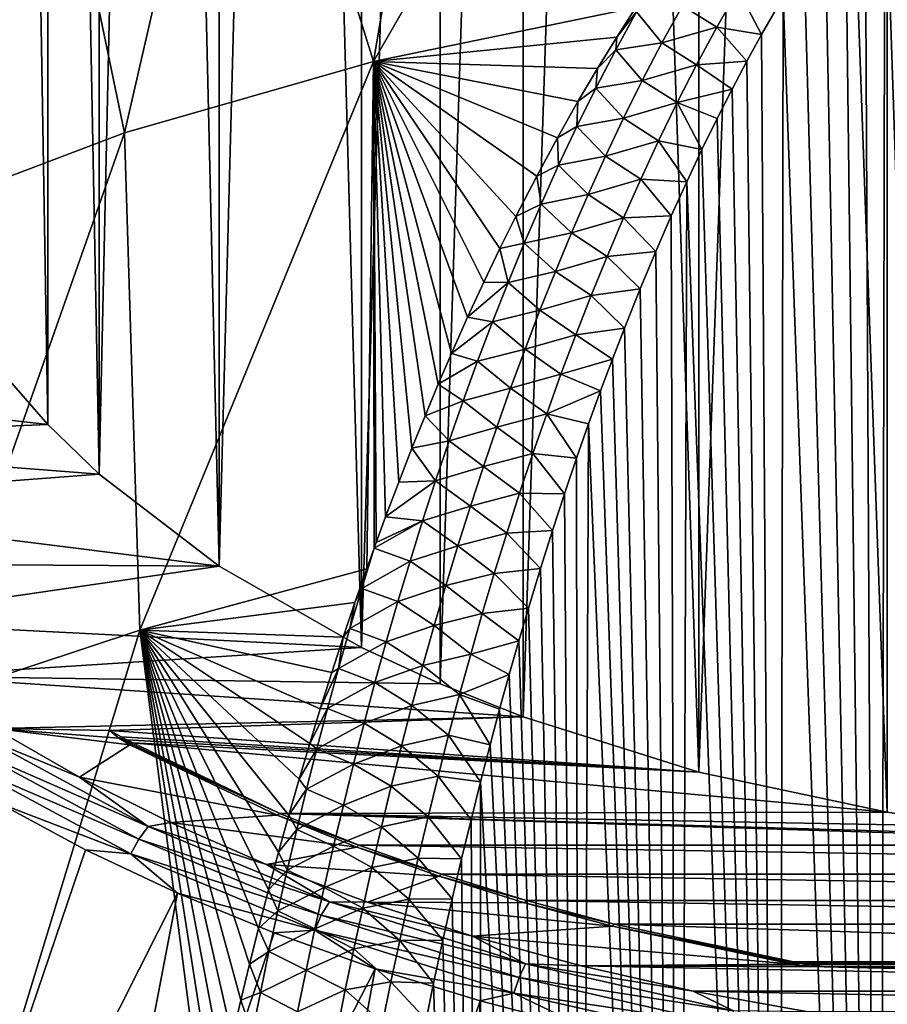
# Model space of a CAD drawing. Header units: metres. Extents: x -109 to 109, y -67 to 73.
# Tile 63 of 253: x -87.72 to -80.02, y -27.18 to -18.44. Entities that reach past the tile are written whole.
import ezdxf

# ---------------------------------------------------------------- set-up
doc = ezdxf.new("R2010")
doc.units = ezdxf.units.M
doc.layers.add('solid_508035_K244200000C76', color=7, linetype='CONTINUOUS')

msp = doc.modelspace()

# ---------------------------------------------------------------- linework, layer by layer
at = {"layer": 'solid_508035_K244200000C76'}
for points in [[(-87.468933, -22.031488, 8.112016), (-87.870346, -21.571321, 8.769202), (-87.868317, 1.793944, -7.596794)], [(-87.468933, -22.031488, 8.112016), (-87.868317, 1.793944, -7.596794), (-87.467209, 1.334532, -8.252903)], [(-87.012955, -22.472692, 7.48191), (-87.468933, -22.031488, 8.112016), (-87.467209, 1.334532, -8.252903)], [(-87.012955, -22.472692, 7.48191), (-87.467209, 1.334532, -8.252903), (-87.011719, 0.894038, -8.881993)], [(-87.012955, -22.472692, 7.48191), (-87.011719, 0.894038, -8.881993), (-86.504379, 0.474692, -9.480882)], [(-85.94812, -23.28895, 6.316175), (-87.012955, -22.472692, 7.48191), (-86.504379, 0.474692, -9.480882)], [(-85.94812, -23.28895, 6.316175), (-86.504379, 0.474692, -9.480882), (-85.946281, 0.077662, -10.047899)], [(-85.94812, -23.28895, 6.316175), (-85.946281, 0.077662, -10.047899), (-85.339211, -0.295819, -10.581285)], [(-84.686142, -24.012077, 5.283441), (-85.94812, -23.28895, 6.316175), (-85.339211, -0.295819, -10.581285)], [(-84.686142, -24.012077, 5.283441), (-85.339211, -0.295819, -10.581285), (-84.686073, -0.644282, -11.078942)], [(-84.686142, -24.012077, 5.283441), (-84.686073, -0.644282, -11.078942), (-83.989983, -0.966031, -11.538447)], [(-83.987335, -24.334999, 4.822261), (-84.686142, -24.012077, 5.283441), (-83.989983, -0.966031, -11.538447)], [(-83.987335, -24.334999, 4.822261), (-83.989983, -0.966031, -11.538447), (-83.255409, -1.258826, -11.956601)], [(-83.252449, -24.62775, 4.40417), (-83.987335, -24.334999, 4.822261), (-83.255409, -1.258826, -11.956601)], [(-83.252449, -24.62775, 4.40417), (-83.255409, -1.258826, -11.956601), (-82.487679, -1.520392, -12.330157)], [(-81.692978, -25.116444, 3.706244), (-83.252449, -24.62775, 4.40417), (-82.487679, -1.520392, -12.330157)], [(-81.692978, -25.116444, 3.706244), (-82.487679, -1.520392, -12.330157), (-81.690903, -1.749155, -12.656864)], [(-81.692978, -25.116444, 3.706244), (-81.690903, -1.749155, -12.656864), (-80.866905, -1.944514, -12.935865)], [(-80.022865, -25.473118, 3.196861), (-81.692978, -25.116444, 3.706244), (-80.866905, -1.944514, -12.935865)], [(-80.022865, -25.473118, 3.196861), (-80.866905, -1.944514, -12.935865), (-80.018219, -2.106069, -13.166591)], [(-79.154068, -25.60017, 3.015412), (-80.022865, -25.473118, 3.196861), (-80.018219, -2.106069, -13.166591)], [(-84.577827, -18.810751, 36.27343), (-81.81562, -14.020999, 31.492975), (-83.840958, -14.443818, 30.889126)], [(-84.577827, -18.810751, 36.27343), (-82.250969, -18.332125, 36.953056), (-81.81562, -14.020999, 31.492975)], [(-84.577827, -18.810751, 36.27343), (-83.840958, -14.443818, 30.889126), (-85.767021, -14.998641, 30.096756)], [(-86.787979, -19.444395, 35.368492), (-85.767021, -14.998641, 30.096756), (-87.567764, -15.677966, 29.126581)], [(-86.787979, -19.444395, 35.368492), (-84.577827, -18.810751, 36.27343), (-85.767021, -14.998641, 30.096756)], [(-88.849777, -20.225424, 34.253067), (-87.567764, -15.677966, 29.126581), (-89.218834, -16.472605, 27.991718)], [(-88.849777, -20.225424, 34.253067), (-86.787979, -19.444395, 35.368492), (-87.567764, -15.677966, 29.126581)], [(-79.198128, -42.133183, 54.442413), (-79.874283, -16.689911, 35.414448), (-80.043007, -16.899889, 35.614044)], [(-80.093864, -41.921799, 54.482285), (-80.043007, -16.899889, 35.614044), (-80.215744, -17.127897, 35.830387)], [(-80.093864, -41.921799, 54.482285), (-79.198128, -42.133183, 54.442413), (-80.043007, -16.899889, 35.614044)], [(-80.093864, -41.921799, 54.482285), (-80.215744, -17.127897, 35.830387), (-80.392448, -17.37392, 36.063622)], [(-80.093864, -41.921799, 54.482285), (-80.392448, -17.37392, 36.063622), (-80.573051, -17.640396, 36.315731)], [(-80.093864, -41.921799, 54.482285), (-80.573051, -17.640396, 36.315731), (-80.757492, -17.927338, 36.586891)], [(-80.093864, -41.921799, 54.482285), (-80.757492, -17.927338, 36.586891), (-80.945625, -18.23749, 36.879299)], [(-81.838257, -18.316593, 37.048885), (-81.532356, -18.506388, 37.230747), (-81.344513, -18.175766, 36.914745)], [(-81.344513, -18.175766, 36.914745), (-81.532356, -18.506388, 37.230747), (-81.137375, -18.570923, 37.193161)], [(-81.344513, -18.175766, 36.914745), (-81.137375, -18.570923, 37.193161), (-80.945625, -18.23749, 36.879299)], [(-80.986092, -41.648052, 54.533401), (-80.945625, -18.23749, 36.879299), (-81.137375, -18.570923, 37.193161)], [(-80.986092, -41.648052, 54.533401), (-80.093864, -41.921799, 54.482285), (-80.945625, -18.23749, 36.879299)], [(-82.419617, -18.594145, 37.200348), (-82.250969, -18.332125, 36.953056), (-84.577827, -18.810751, 36.27343)], [(-82.245926, -18.371994, 37.004169), (-82.250969, -18.332125, 36.953056), (-82.419617, -18.594145, 37.200348)], [(-82.245926, -18.371994, 37.004169), (-82.020126, -18.647146, 37.369064), (-81.838257, -18.316593, 37.048885)], [(-81.838257, -18.316593, 37.048885), (-82.020126, -18.647146, 37.369064), (-81.532356, -18.506388, 37.230747)], [(-82.430267, -18.709108, 37.335117), (-82.245926, -18.371994, 37.004169), (-82.419617, -18.594145, 37.200348)], [(-82.430267, -18.709108, 37.335117), (-82.020126, -18.647146, 37.369064), (-82.245926, -18.371994, 37.004169)], [(-82.020126, -18.647146, 37.369064), (-81.711975, -18.839884, 37.548588), (-81.532356, -18.506388, 37.230747)], [(-81.532356, -18.506388, 37.230747), (-81.711975, -18.839884, 37.548588), (-81.26709, -18.808027, 37.415791)], [(-81.532356, -18.506388, 37.230747), (-81.26709, -18.808027, 37.415791), (-81.137375, -18.570923, 37.193161)], [(-82.591087, -18.872768, 37.463188), (-82.419617, -18.594145, 37.200348), (-84.577827, -18.810751, 36.27343)], [(-82.430267, -18.709108, 37.335117), (-82.419617, -18.594145, 37.200348), (-82.591087, -18.872768, 37.463188)], [(-80.986092, -41.648052, 54.533401), (-81.137375, -18.570923, 37.193161), (-81.26709, -18.808027, 37.415791)], [(-82.430267, -18.709108, 37.335117), (-82.194153, -18.980038, 37.690418), (-82.020126, -18.647146, 37.369064)], [(-82.020126, -18.647146, 37.369064), (-82.194153, -18.980038, 37.690418), (-81.711975, -18.839884, 37.548588)], [(-82.606483, -19.048319, 37.666832), (-82.430267, -18.709108, 37.335117), (-82.591087, -18.872768, 37.463188)], [(-82.606483, -19.048319, 37.666832), (-82.194153, -18.980038, 37.690418), (-82.430267, -18.709108, 37.335117)], [(-86.651237, -23.857914, 40.866657), (-84.577827, -18.810751, 36.27343), (-86.787979, -19.444395, 35.368492)], [(-86.651237, -23.857914, 40.866657), (-84.639153, -23.31444, 41.586422), (-84.577827, -18.810751, 36.27343)], [(-84.639153, -23.31444, 41.586422), (-84.573669, -23.131201, 41.419025), (-84.577827, -18.810751, 36.27343)], [(-82.765549, -19.167465, 37.740459), (-82.591087, -18.872768, 37.463188), (-84.577827, -18.810751, 36.27343)], [(-82.946793, -19.487566, 38.041191), (-82.765549, -19.167465, 37.740459), (-84.577827, -18.810751, 36.27343)], [(-83.130547, -19.827509, 38.360065), (-82.946793, -19.487566, 38.041191), (-84.577827, -18.810751, 36.27343)], [(-83.316879, -20.187273, 38.696507), (-83.130547, -19.827509, 38.360065), (-84.577827, -18.810751, 36.27343)], [(-83.458008, -20.471867, 38.962292), (-83.316879, -20.187273, 38.696507), (-84.577827, -18.810751, 36.27343)], [(-83.600273, -20.769344, 39.239594), (-83.458008, -20.471867, 38.962292), (-84.577827, -18.810751, 36.27343)], [(-83.743729, -21.079464, 39.527828), (-83.600273, -20.769344, 39.239594), (-84.577827, -18.810751, 36.27343)], [(-83.888084, -21.403669, 39.828545), (-83.743729, -21.079464, 39.527828), (-84.577827, -18.810751, 36.27343)], [(-84.004044, -21.674112, 40.079071), (-83.888084, -21.403669, 39.828545), (-84.577827, -18.810751, 36.27343)], [(-84.120667, -21.954153, 40.337826), (-84.004044, -21.674112, 40.079071), (-84.577827, -18.810751, 36.27343)], [(-84.23777, -22.243778, 40.604702), (-84.120667, -21.954153, 40.337826), (-84.577827, -18.810751, 36.27343)], [(-84.354996, -22.543272, 40.880047), (-84.23777, -22.243778, 40.604702), (-84.577827, -18.810751, 36.27343)], [(-84.471954, -22.85293, 41.164207), (-84.354996, -22.543272, 40.880047), (-84.577827, -18.810751, 36.27343)], [(-84.555511, -23.080973, 41.373085), (-84.471954, -22.85293, 41.164207), (-84.577827, -18.810751, 36.27343)], [(-84.573669, -23.131201, 41.419025), (-84.555511, -23.080973, 41.373085), (-84.577827, -18.810751, 36.27343)], [(-82.194153, -18.980038, 37.690418), (-81.884048, -19.175955, 37.86797), (-81.711975, -18.839884, 37.548588)], [(-81.711975, -18.839884, 37.548588), (-81.884048, -19.175955, 37.86797), (-81.398331, -19.056396, 37.648754)], [(-81.711975, -18.839884, 37.548588), (-81.398331, -19.056396, 37.648754), (-81.26709, -18.808027, 37.415791)], [(-80.986092, -41.648052, 54.533401), (-81.26709, -18.808027, 37.415791), (-81.398331, -19.056396, 37.648754)], [(-82.606483, -19.048319, 37.666832), (-82.591087, -18.872768, 37.463188), (-82.765549, -19.167465, 37.740459)], [(-82.606483, -19.048319, 37.666832), (-82.360954, -19.315058, 38.012745), (-82.194153, -18.980038, 37.690418)], [(-82.194153, -18.980038, 37.690418), (-82.360954, -19.315058, 38.012745), (-81.884048, -19.175955, 37.86797)], [(-82.7752, -19.389473, 37.999168), (-82.606483, -19.048319, 37.666832), (-82.765549, -19.167465, 37.740459)], [(-82.7752, -19.389473, 37.999168), (-82.360954, -19.315058, 38.012745), (-82.606483, -19.048319, 37.666832)], [(-81.884048, -19.175955, 37.86797), (-81.530998, -19.317177, 37.892933), (-81.398331, -19.056396, 37.648754)], [(-80.986092, -41.648052, 54.533401), (-81.398331, -19.056396, 37.648754), (-81.530998, -19.317177, 37.892933)], [(-82.7752, -19.389473, 37.999168), (-82.765549, -19.167465, 37.740459), (-82.946793, -19.487566, 38.041191)], [(-82.360954, -19.315058, 38.012745), (-82.049126, -19.514372, 38.188648), (-81.884048, -19.175955, 37.86797)], [(-81.884048, -19.175955, 37.86797), (-82.049126, -19.514372, 38.188648), (-81.664986, -19.591694, 38.149342)], [(-81.884048, -19.175955, 37.86797), (-81.664986, -19.591694, 38.149342), (-81.530998, -19.317177, 37.892933)], [(-82.936951, -19.732456, 38.331997), (-82.7752, -19.389473, 37.999168), (-82.946793, -19.487566, 38.041191)], [(-82.936951, -19.732456, 38.331997), (-82.521011, -19.652069, 38.335888), (-82.7752, -19.389473, 37.999168)], [(-82.7752, -19.389473, 37.999168), (-82.521011, -19.652069, 38.335888), (-82.360954, -19.315058, 38.012745)], [(-82.360954, -19.315058, 38.012745), (-82.521011, -19.652069, 38.335888), (-82.049126, -19.514372, 38.188648)], [(-80.986092, -41.648052, 54.533401), (-81.530998, -19.317177, 37.892933), (-81.664986, -19.591694, 38.149342)], [(-88.564491, -24.491495, 39.961807), (-86.787979, -19.444395, 35.368492), (-88.849777, -20.225424, 34.253067)], [(-88.564491, -24.491495, 39.961807), (-86.651237, -23.857914, 40.866657), (-86.787979, -19.444395, 35.368492)], [(-82.936951, -19.732456, 38.331997), (-82.946793, -19.487566, 38.041191), (-83.130547, -19.827509, 38.360065)], [(-82.521011, -19.652069, 38.335888), (-82.207657, -19.854965, 38.510441), (-82.049126, -19.514372, 38.188648)], [(-82.049126, -19.514372, 38.188648), (-82.207657, -19.854965, 38.510441), (-81.800346, -19.87903, 38.417362)], [(-82.049126, -19.514372, 38.188648), (-81.800346, -19.87903, 38.417362), (-81.664986, -19.591694, 38.149342)], [(-82.936951, -19.732456, 38.331997), (-82.674789, -19.990929, 38.65971), (-82.521011, -19.652069, 38.335888)], [(-82.521011, -19.652069, 38.335888), (-82.674789, -19.990929, 38.65971), (-82.207657, -19.854965, 38.510441)], [(-80.986092, -41.648052, 54.533401), (-81.664986, -19.591694, 38.149342), (-81.800346, -19.87903, 38.417362)], [(-83.092232, -20.077145, 38.665199), (-82.936951, -19.732456, 38.331997), (-83.130547, -19.827509, 38.360065)], [(-83.092232, -20.077145, 38.665199), (-82.674789, -19.990929, 38.65971), (-82.936951, -19.732456, 38.331997)], [(-83.092232, -20.077145, 38.665199), (-83.130547, -19.827509, 38.360065), (-83.316879, -20.187273, 38.696507)], [(-82.674789, -19.990929, 38.65971), (-82.360092, -20.197561, 38.833168), (-82.207657, -19.854965, 38.510441)], [(-82.207657, -19.854965, 38.510441), (-82.360092, -20.197561, 38.833168), (-81.936928, -20.180637, 38.698078)], [(-82.207657, -19.854965, 38.510441), (-81.936928, -20.180637, 38.698078), (-81.800346, -19.87903, 38.417362)], [(-81.873703, -41.310459, 54.595615), (-81.800346, -19.87903, 38.417362), (-81.936928, -20.180637, 38.698078)], [(-81.873703, -41.310459, 54.595615), (-80.986092, -41.648052, 54.533401), (-81.800346, -19.87903, 38.417362)], [(-83.092232, -20.077145, 38.665199), (-82.822716, -20.331509, 38.984066), (-82.674789, -19.990929, 38.65971)], [(-82.674789, -19.990929, 38.65971), (-82.822716, -20.331509, 38.984066), (-82.360092, -20.197561, 38.833168)], [(-83.241486, -20.423441, 38.99868), (-83.092232, -20.077145, 38.665199), (-83.316879, -20.187273, 38.696507)], [(-83.241486, -20.423441, 38.99868), (-82.822716, -20.331509, 38.984066), (-83.092232, -20.077145, 38.665199)], [(-82.360092, -20.197561, 38.833168), (-82.074593, -20.497961, 38.992577), (-81.936928, -20.180637, 38.698078)], [(-81.873703, -41.310459, 54.595615), (-81.936928, -20.180637, 38.698078), (-82.074593, -20.497961, 38.992577)], [(-83.241486, -20.423441, 38.99868), (-83.316879, -20.187273, 38.696507), (-83.458008, -20.471867, 38.962292)], [(-82.822716, -20.331509, 38.984066), (-82.506813, -20.542015, 39.156666), (-82.360092, -20.197561, 38.833168)], [(-82.360092, -20.197561, 38.833168), (-82.506813, -20.542015, 39.156666), (-82.074593, -20.497961, 38.992577)], [(-83.241486, -20.423441, 38.99868), (-82.965126, -20.673717, 39.308861), (-82.822716, -20.331509, 38.984066)], [(-82.822716, -20.331509, 38.984066), (-82.965126, -20.673717, 39.308861), (-82.506813, -20.542015, 39.156666)], [(-83.38504, -20.771276, 39.332352), (-83.241486, -20.423441, 38.99868), (-83.458008, -20.471867, 38.962292)], [(-83.38504, -20.771276, 39.332352), (-82.965126, -20.673717, 39.308861), (-83.241486, -20.423441, 38.99868)], [(-83.38504, -20.771276, 39.332352), (-83.458008, -20.471867, 38.962292), (-83.600273, -20.769344, 39.239594)], [(-82.506813, -20.542015, 39.156666), (-82.213417, -20.829947, 39.300144), (-82.074593, -20.497961, 38.992577)], [(-81.873703, -41.310459, 54.595615), (-82.074593, -20.497961, 38.992577), (-82.213417, -20.829947, 39.300144)], [(-82.965126, -20.673717, 39.308861), (-82.648117, -20.888222, 39.480816), (-82.506813, -20.542015, 39.156666)], [(-82.506813, -20.542015, 39.156666), (-82.648117, -20.888222, 39.480816), (-82.213417, -20.829947, 39.300144)], [(-83.38504, -20.771276, 39.332352), (-83.102303, -21.017473, 39.634003), (-82.965126, -20.673717, 39.308861)], [(-82.965126, -20.673717, 39.308861), (-83.102303, -21.017473, 39.634003), (-82.648117, -20.888222, 39.480816)], [(-83.38504, -20.771276, 39.332352), (-83.600273, -20.769344, 39.239594), (-83.743729, -21.079464, 39.527828)], [(-83.523239, -21.120579, 39.666138), (-83.38504, -20.771276, 39.332352), (-83.743729, -21.079464, 39.527828)], [(-83.523239, -21.120579, 39.666138), (-83.102303, -21.017473, 39.634003), (-83.38504, -20.771276, 39.332352)], [(-82.648117, -20.888222, 39.480816), (-82.353165, -21.178404, 39.622097), (-82.213417, -20.829947, 39.300144)], [(-81.873703, -41.310459, 54.595615), (-82.213417, -20.829947, 39.300144), (-82.353165, -21.178404, 39.622097)], [(-83.102303, -21.017473, 39.634003), (-82.784294, -21.23608, 39.805504), (-82.648117, -20.888222, 39.480816)], [(-82.648117, -20.888222, 39.480816), (-82.784294, -21.23608, 39.805504), (-82.353165, -21.178404, 39.622097)], [(-83.523239, -21.120579, 39.666138), (-83.234566, -21.362694, 39.9594), (-83.102303, -21.017473, 39.634003)], [(-83.102303, -21.017473, 39.634003), (-83.234566, -21.362694, 39.9594), (-82.784294, -21.23608, 39.805504)], [(-83.523239, -21.120579, 39.666138), (-83.743729, -21.079464, 39.527828), (-83.888084, -21.403669, 39.828545)], [(-83.656387, -21.471277, 39.999969), (-83.523239, -21.120579, 39.666138), (-83.888084, -21.403669, 39.828545)], [(-83.656387, -21.471277, 39.999969), (-83.234566, -21.362694, 39.9594), (-83.523239, -21.120579, 39.666138)], [(-82.784294, -21.23608, 39.805504), (-82.458435, -21.451729, 39.873844), (-82.353165, -21.178404, 39.622097)], [(-81.873703, -41.310459, 54.595615), (-82.353165, -21.178404, 39.622097), (-82.458435, -21.451729, 39.873844)], [(-83.234566, -21.362694, 39.9594), (-82.915649, -21.585493, 40.130619), (-82.784294, -21.23608, 39.805504)], [(-82.784294, -21.23608, 39.805504), (-82.915649, -21.585493, 40.130619), (-82.458435, -21.451729, 39.873844)], [(-83.656387, -21.471277, 39.999969), (-83.888084, -21.403669, 39.828545), (-84.004044, -21.674112, 40.079071)], [(-83.656387, -21.471277, 39.999969), (-83.36216, -21.709311, 40.284969), (-83.234566, -21.362694, 39.9594)], [(-83.234566, -21.362694, 39.9594), (-83.36216, -21.709311, 40.284969), (-82.915649, -21.585493, 40.130619)], [(-83.784744, -21.823322, 40.333782), (-83.656387, -21.471277, 39.999969), (-84.004044, -21.674112, 40.079071)], [(-83.784744, -21.823322, 40.333782), (-83.36216, -21.709311, 40.284969), (-83.656387, -21.471277, 39.999969)], [(-82.915649, -21.585493, 40.130619), (-82.564224, -21.734343, 40.133739), (-82.458435, -21.451729, 39.873844)], [(-81.873703, -41.310459, 54.595615), (-82.458435, -21.451729, 39.873844), (-82.564224, -21.734343, 40.133739)], [(-91.256584, -21.605068, 8.721006), (-87.870346, -21.571321, 8.769202), (-87.468933, -22.031488, 8.112016)], [(-90.863808, -22.175941, 7.905717), (-91.256584, -21.605068, 8.721006), (-87.468933, -22.031488, 8.112016)], [(-83.36216, -21.709311, 40.284969), (-83.042397, -21.936384, 40.45607), (-82.915649, -21.585493, 40.130619)], [(-82.915649, -21.585493, 40.130619), (-83.042397, -21.936384, 40.45607), (-82.564224, -21.734343, 40.133739)], [(-83.784744, -21.823322, 40.333782), (-84.004044, -21.674112, 40.079071), (-84.120667, -21.954153, 40.337826)], [(-83.784744, -21.823322, 40.333782), (-83.485298, -22.057272, 40.610653), (-83.36216, -21.709311, 40.284969)], [(-83.36216, -21.709311, 40.284969), (-83.485298, -22.057272, 40.610653), (-83.042397, -21.936384, 40.45607)], [(-83.042397, -21.936384, 40.45607), (-82.67041, -22.026926, 40.402267), (-82.564224, -21.734343, 40.133739)], [(-81.873703, -41.310459, 54.595615), (-82.564224, -21.734343, 40.133739), (-82.67041, -22.026926, 40.402267)], [(-83.908524, -22.17667, 40.667522), (-83.784744, -21.823322, 40.333782), (-84.120667, -21.954153, 40.337826)], [(-83.908524, -22.17667, 40.667522), (-83.485298, -22.057272, 40.610653), (-83.784744, -21.823322, 40.333782)], [(-83.908524, -22.17667, 40.667522), (-84.120667, -21.954153, 40.337826), (-84.23777, -22.243778, 40.604702)], [(-83.485298, -22.057272, 40.610653), (-83.164734, -22.288696, 40.781784), (-83.042397, -21.936384, 40.45607)], [(-83.042397, -21.936384, 40.45607), (-83.164734, -22.288696, 40.781784), (-82.776833, -22.330677, 40.68026)], [(-83.042397, -21.936384, 40.45607), (-82.776833, -22.330677, 40.68026), (-82.67041, -22.026926, 40.402267)], [(-90.863808, -22.175941, 7.905717), (-87.468933, -22.031488, 8.112016), (-87.012955, -22.472692, 7.48191)], [(-83.908524, -22.17667, 40.667522), (-83.604179, -22.40653, 40.936386), (-83.485298, -22.057272, 40.610653)], [(-83.485298, -22.057272, 40.610653), (-83.604179, -22.40653, 40.936386), (-83.164734, -22.288696, 40.781784)], [(-82.755363, -40.907227, 54.668713), (-82.67041, -22.026926, 40.402267), (-82.776833, -22.330677, 40.68026)], [(-82.755363, -40.907227, 54.668713), (-81.873703, -41.310459, 54.595615), (-82.67041, -22.026926, 40.402267)], [(-90.403984, -22.730108, 7.114285), (-90.863808, -22.175941, 7.905717), (-87.012955, -22.472692, 7.48191)], [(-84.027946, -22.531281, 41.001141), (-83.908524, -22.17667, 40.667522), (-84.23777, -22.243778, 40.604702)], [(-84.027946, -22.531281, 41.001141), (-83.604179, -22.40653, 40.936386), (-83.908524, -22.17667, 40.667522)], [(-84.027946, -22.531281, 41.001141), (-84.23777, -22.243778, 40.604702), (-84.354996, -22.543272, 40.880047)], [(-83.604179, -22.40653, 40.936386), (-83.282867, -22.642366, 41.107681), (-83.164734, -22.288696, 40.781784)], [(-83.164734, -22.288696, 40.781784), (-83.282867, -22.642366, 41.107681), (-82.883369, -22.646406, 40.968296)], [(-83.164734, -22.288696, 40.781784), (-82.883369, -22.646406, 40.968296), (-82.776833, -22.330677, 40.68026)], [(-82.755363, -40.907227, 54.668713), (-82.776833, -22.330677, 40.68026), (-82.883369, -22.646406, 40.968296)], [(-84.027946, -22.531281, 41.001141), (-83.718994, -22.757034, 41.262112), (-83.604179, -22.40653, 40.936386)], [(-83.604179, -22.40653, 40.936386), (-83.718994, -22.757034, 41.262112), (-83.282867, -22.642366, 41.107681)], [(-90.403984, -22.730108, 7.114285), (-87.012955, -22.472692, 7.48191), (-85.94812, -23.28895, 6.316175)], [(-84.027946, -22.531281, 41.001141), (-84.354996, -22.543272, 40.880047), (-84.471954, -22.85293, 41.164207)], [(-84.143219, -22.887108, 41.334583), (-84.027946, -22.531281, 41.001141), (-84.471954, -22.85293, 41.164207)], [(-84.143219, -22.887108, 41.334583), (-83.718994, -22.757034, 41.262112), (-84.027946, -22.531281, 41.001141)], [(-83.718994, -22.757034, 41.262112), (-83.39698, -22.997337, 41.433689), (-83.282867, -22.642366, 41.107681)], [(-83.282867, -22.642366, 41.107681), (-83.39698, -22.997337, 41.433689), (-82.990227, -22.972841, 41.265514)], [(-83.282867, -22.642366, 41.107681), (-82.990227, -22.972841, 41.265514), (-82.883369, -22.646406, 40.968296)], [(-82.755363, -40.907227, 54.668713), (-82.883369, -22.646406, 40.968296), (-82.990227, -22.972841, 41.265514)], [(-89.879349, -23.264904, 6.350515), (-90.403984, -22.730108, 7.114285), (-85.94812, -23.28895, 6.316175)], [(-84.143219, -22.887108, 41.334583), (-83.829926, -23.108742, 41.587772), (-83.718994, -22.757034, 41.262112)], [(-83.718994, -22.757034, 41.262112), (-83.829926, -23.108742, 41.587772), (-83.39698, -22.997337, 41.433689)], [(-84.143219, -22.887108, 41.334583), (-84.555511, -23.080973, 41.373085), (-84.573669, -23.131201, 41.419025)], [(-84.254509, -23.244122, 41.667812), (-84.143219, -22.887108, 41.334583), (-84.573669, -23.131201, 41.419025)], [(-84.143219, -22.887108, 41.334583), (-84.471954, -22.85293, 41.164207), (-84.555511, -23.080973, 41.373085)], [(-84.254509, -23.244122, 41.667812), (-83.829926, -23.108742, 41.587772), (-84.143219, -22.887108, 41.334583)], [(-83.39698, -22.997337, 41.433689), (-83.097214, -23.310917, 41.572552), (-82.990227, -22.972841, 41.265514)], [(-82.755363, -40.907227, 54.668713), (-82.990227, -22.972841, 41.265514), (-83.097214, -23.310917, 41.572552)], [(-83.829926, -23.108742, 41.587772), (-83.507233, -23.353565, 41.759747), (-83.39698, -22.997337, 41.433689)], [(-83.39698, -22.997337, 41.433689), (-83.507233, -23.353565, 41.759747), (-83.097214, -23.310917, 41.572552)], [(-84.683746, -23.489134, 41.755234), (-84.573669, -23.131201, 41.419025), (-84.639153, -23.31444, 41.586422)], [(-84.254509, -23.244122, 41.667812), (-84.573669, -23.131201, 41.419025), (-84.683746, -23.489134, 41.755234)], [(-84.254509, -23.244122, 41.667812), (-83.937111, -23.461622, 41.913322), (-83.829926, -23.108742, 41.587772)], [(-83.829926, -23.108742, 41.587772), (-83.937111, -23.461622, 41.913322), (-83.507233, -23.353565, 41.759747)], [(-89.292351, -23.777845, 5.61796), (-89.879349, -23.264904, 6.350515), (-85.94812, -23.28895, 6.316175)], [(-89.292351, -23.777845, 5.61796), (-85.94812, -23.28895, 6.316175), (-84.686142, -24.012077, 5.283441)], [(-84.743256, -23.612904, 41.858452), (-84.639153, -23.31444, 41.586422), (-86.651237, -23.857914, 40.866657)], [(-84.683746, -23.489134, 41.755234), (-84.639153, -23.31444, 41.586422), (-84.743256, -23.612904, 41.858452)], [(-84.361954, -23.602297, 42.00079), (-84.254509, -23.244122, 41.667812), (-84.683746, -23.489134, 41.755234)], [(-84.361954, -23.602297, 42.00079), (-83.937111, -23.461622, 41.913322), (-84.254509, -23.244122, 41.667812)], [(-83.507233, -23.353565, 41.759747), (-83.204071, -23.662056, 41.890354), (-83.097214, -23.310917, 41.572552)], [(-82.755363, -40.907227, 54.668713), (-83.097214, -23.310917, 41.572552), (-83.204071, -23.662056, 41.890354)], [(-83.937111, -23.461622, 41.913322), (-83.613754, -23.71101, 42.085808), (-83.507233, -23.353565, 41.759747)], [(-83.507233, -23.353565, 41.759747), (-83.613754, -23.71101, 42.085808), (-83.204071, -23.662056, 41.890354)], [(-84.788315, -23.842749, 42.086044), (-84.683746, -23.489134, 41.755234), (-84.743256, -23.612904, 41.858452)], [(-84.361954, -23.602297, 42.00079), (-84.683746, -23.489134, 41.755234), (-84.788315, -23.842749, 42.086044)], [(-84.361954, -23.602297, 42.00079), (-84.04068, -23.815643, 42.238724), (-83.937111, -23.461622, 41.913322)], [(-83.937111, -23.461622, 41.913322), (-84.04068, -23.815643, 42.238724), (-83.613754, -23.71101, 42.085808)], [(-84.846825, -23.919352, 42.13702), (-84.743256, -23.612904, 41.858452), (-86.651237, -23.857914, 40.866657)], [(-84.788315, -23.842749, 42.086044), (-84.743256, -23.612904, 41.858452), (-84.846825, -23.919352, 42.13702)], [(-84.465721, -23.961605, 42.333473), (-84.361954, -23.602297, 42.00079), (-84.788315, -23.842749, 42.086044)], [(-84.465721, -23.961605, 42.333473), (-84.04068, -23.815643, 42.238724), (-84.361954, -23.602297, 42.00079)], [(-83.613754, -23.71101, 42.085808), (-83.289337, -23.953081, 42.152824), (-83.204071, -23.662056, 41.890354)], [(-82.755363, -40.907227, 54.668713), (-83.204071, -23.662056, 41.890354), (-83.289337, -23.953081, 42.152824)], [(-84.04068, -23.815643, 42.238724), (-83.71669, -24.069637, 42.411812), (-83.613754, -23.71101, 42.085808)], [(-83.613754, -23.71101, 42.085808), (-83.71669, -24.069637, 42.411812), (-83.289337, -23.953081, 42.152824)], [(-88.645699, -24.266598, 4.91995), (-89.292351, -23.777845, 5.61796), (-84.686142, -24.012077, 5.283441)], [(-84.889328, -24.197433, 42.416451), (-84.788315, -23.842749, 42.086044), (-84.846825, -23.919352, 42.13702)], [(-84.465721, -23.961605, 42.333473), (-84.788315, -23.842749, 42.086044), (-84.889328, -24.197433, 42.416451)], [(-84.465721, -23.961605, 42.333473), (-84.140778, -24.170776, 42.563931), (-84.04068, -23.815643, 42.238724)], [(-84.04068, -23.815643, 42.238724), (-84.140778, -24.170776, 42.563931), (-83.71669, -24.069637, 42.411812)], [(-88.265167, -29.133978, 45.276665), (-86.651237, -23.857914, 40.866657), (-88.564491, -24.491495, 39.961807)], [(-88.265167, -29.133978, 45.276665), (-86.051933, -28.479815, 46.191425), (-86.651237, -23.857914, 40.866657)], [(-84.949486, -24.233522, 42.421913), (-84.846825, -23.919352, 42.13702), (-86.651237, -23.857914, 40.866657)], [(-85.051033, -24.555351, 42.713043), (-84.949486, -24.233522, 42.421913), (-86.651237, -23.857914, 40.866657)], [(-85.145203, -24.863333, 42.990784), (-85.051033, -24.555351, 42.713043), (-86.651237, -23.857914, 40.866657)], [(-85.238541, -25.178288, 43.273952), (-85.145203, -24.863333, 42.990784), (-86.651237, -23.857914, 40.866657)], [(-85.330818, -25.500006, 43.562332), (-85.238541, -25.178288, 43.273952), (-86.651237, -23.857914, 40.866657)], [(-85.421799, -25.828264, 43.855713), (-85.330818, -25.500006, 43.562332), (-86.651237, -23.857914, 40.866657)], [(-85.511307, -26.162937, 44.153954), (-85.421799, -25.828264, 43.855713), (-86.651237, -23.857914, 40.866657)], [(-85.599533, -26.504549, 44.457363), (-85.511307, -26.162937, 44.153954), (-86.651237, -23.857914, 40.866657)], [(-85.678474, -26.820683, 44.737209), (-85.599533, -26.504549, 44.457363), (-86.651237, -23.857914, 40.866657)], [(-85.756149, -27.142225, 45.020927), (-85.678474, -26.820683, 44.737209), (-86.651237, -23.857914, 40.866657)], [(-85.83242, -27.468958, 45.308292), (-85.756149, -27.142225, 45.020927), (-86.651237, -23.857914, 40.866657)], [(-85.907135, -27.800653, 45.599072), (-85.83242, -27.468958, 45.308292), (-86.651237, -23.857914, 40.866657)], [(-85.98027, -28.137449, 45.893341), (-85.907135, -27.800653, 45.599072), (-86.651237, -23.857914, 40.866657)], [(-86.051933, -28.479815, 46.191425), (-85.98027, -28.137449, 45.893341), (-86.651237, -23.857914, 40.866657)], [(-84.889328, -24.197433, 42.416451), (-84.846825, -23.919352, 42.13702), (-84.949486, -24.233522, 42.421913)], [(-88.645699, -24.266598, 4.91995), (-84.686142, -24.012077, 5.283441), (-83.987335, -24.334999, 4.822261)], [(-84.565933, -24.322021, 42.665829), (-84.465721, -23.961605, 42.333473), (-84.889328, -24.197433, 42.416451)], [(-84.565933, -24.322021, 42.665829), (-84.140778, -24.170776, 42.563931), (-84.465721, -23.961605, 42.333473)], [(-83.71669, -24.069637, 42.411812), (-83.374626, -24.251921, 42.421825), (-83.289337, -23.953081, 42.152824)], [(-82.755363, -40.907227, 54.668713), (-83.289337, -23.953081, 42.152824), (-83.374626, -24.251921, 42.421825)], [(-84.140778, -24.170776, 42.563931), (-83.816162, -24.429411, 42.737713), (-83.71669, -24.069637, 42.411812)], [(-83.71669, -24.069637, 42.411812), (-83.816162, -24.429411, 42.737713), (-83.374626, -24.251921, 42.421825)], [(-84.889328, -24.197433, 42.416451), (-84.949486, -24.233522, 42.421913), (-85.051033, -24.555351, 42.713043)], [(-84.986931, -24.553167, 42.746426), (-84.889328, -24.197433, 42.416451), (-85.051033, -24.555351, 42.713043)], [(-84.565933, -24.322021, 42.665829), (-84.889328, -24.197433, 42.416451), (-84.986931, -24.553167, 42.746426)], [(-84.565933, -24.322021, 42.665829), (-84.237526, -24.526993, 42.888901), (-84.140778, -24.170776, 42.563931)], [(-84.140778, -24.170776, 42.563931), (-84.237526, -24.526993, 42.888901), (-83.816162, -24.429411, 42.737713)], [(-88.645699, -24.266598, 4.91995), (-83.987335, -24.334999, 4.822261), (-83.252449, -24.62775, 4.40417)], [(-87.942543, -24.728802, 4.259853), (-88.645699, -24.266598, 4.91995), (-83.252449, -24.62775, 4.40417)], [(-83.816162, -24.429411, 42.737713), (-83.459839, -24.559055, 42.697681), (-83.374626, -24.251921, 42.421825)], [(-82.755363, -40.907227, 54.668713), (-83.374626, -24.251921, 42.421825), (-83.459839, -24.559055, 42.697681)], [(-84.662727, -24.683521, 42.997822), (-84.565933, -24.322021, 42.665829), (-84.986931, -24.553167, 42.746426)], [(-84.662727, -24.683521, 42.997822), (-84.237526, -24.526993, 42.888901), (-84.565933, -24.322021, 42.665829)], [(-84.237526, -24.526993, 42.888901), (-83.912292, -24.790298, 43.063465), (-83.816162, -24.429411, 42.737713)], [(-83.816162, -24.429411, 42.737713), (-83.912292, -24.790298, 43.063465), (-83.544792, -24.87542, 42.981003)], [(-83.816162, -24.429411, 42.737713), (-83.544792, -24.87542, 42.981003), (-83.459839, -24.559055, 42.697681)], [(-84.662727, -24.683521, 42.997822), (-84.331039, -24.88427, 43.213604), (-84.237526, -24.526993, 42.888901)], [(-84.237526, -24.526993, 42.888901), (-84.331039, -24.88427, 43.213604), (-83.912292, -24.790298, 43.063465)], [(-86.918434, -24.747711, 4.232849), (-87.942543, -24.728802, 4.259853), (-83.252449, -24.62775, 4.40417)], [(-86.918434, -24.747711, 4.232849), (-83.252449, -24.62775, 4.40417), (-81.692978, -25.116444, 3.706244)], [(-84.986931, -24.553167, 42.746426), (-85.051033, -24.555351, 42.713043), (-85.145203, -24.863333, 42.990784)], [(-85.081215, -24.909937, 43.075951), (-84.986931, -24.553167, 42.746426), (-85.145203, -24.863333, 42.990784)], [(-84.662727, -24.683521, 42.997822), (-84.986931, -24.553167, 42.746426), (-85.081215, -24.909937, 43.075951)], [(-82.755363, -40.907227, 54.668713), (-83.459839, -24.559055, 42.697681), (-83.544792, -24.87542, 42.981003)], [(-84.756203, -25.046089, 43.329426), (-84.662727, -24.683521, 42.997822), (-85.081215, -24.909937, 43.075951)], [(-84.756203, -25.046089, 43.329426), (-84.331039, -24.88427, 43.213604), (-84.662727, -24.683521, 42.997822)], [(-88.024025, -24.819859, 4.168099), (-87.942543, -24.728802, 4.259853), (-87.186089, -25.162371, 3.640654)], [(-86.741188, -24.874262, 4.052115), (-87.186089, -25.162371, 3.640654), (-87.942543, -24.728802, 4.259853)], [(-86.83757, -24.814659, 4.137235), (-86.741188, -24.874262, 4.052115), (-87.942543, -24.728802, 4.259853)], [(-86.918434, -24.747711, 4.232849), (-86.83757, -24.814659, 4.137235), (-87.942543, -24.728802, 4.259853)], [(-86.818649, -24.802786, 4.154193), (-86.918434, -24.747711, 4.232849), (-81.692978, -25.116444, 3.706244)], [(-86.818649, -24.802786, 4.154193), (-86.83757, -24.814659, 4.137235), (-86.918434, -24.747711, 4.232849)], [(-86.767647, -24.830553, 4.114537), (-86.83757, -24.814659, 4.137235), (-86.818649, -24.802786, 4.154193)], [(-86.767647, -24.830553, 4.114537), (-86.818649, -24.802786, 4.154193), (-81.692978, -25.116444, 3.706244)], [(-84.331039, -24.88427, 43.213604), (-84.005188, -25.152277, 43.389027), (-83.912292, -24.790298, 43.063465)], [(-83.912292, -24.790298, 43.063465), (-84.005188, -25.152277, 43.389027), (-83.629318, -25.201956, 43.272396)], [(-83.912292, -24.790298, 43.063465), (-83.629318, -25.201956, 43.272396), (-83.544792, -24.87542, 42.981003)], [(-88.121567, -24.92485, 4.129799), (-88.024025, -24.819859, 4.168099), (-86.576828, -25.599354, 3.054864)], [(-86.576828, -25.599354, 3.054864), (-88.024025, -24.819859, 4.168099), (-87.186089, -25.162371, 3.640654)], [(-85.432579, -25.500317, 3.158017), (-87.186089, -25.162371, 3.640654), (-86.741188, -24.874262, 4.052115)], [(-86.728401, -24.866705, 4.063518), (-86.741188, -24.874262, 4.052115), (-86.83757, -24.814659, 4.137235)], [(-86.71563, -24.858585, 4.074502), (-86.83757, -24.814659, 4.137235), (-86.767647, -24.830553, 4.114537)], [(-86.728401, -24.866705, 4.063518), (-86.83757, -24.814659, 4.137235), (-86.71563, -24.858585, 4.074502)], [(-86.71563, -24.858585, 4.074502), (-86.767647, -24.830553, 4.114537), (-81.692978, -25.116444, 3.706244)], [(-86.728401, -24.866705, 4.063518), (-85.410355, -25.483047, 3.182678), (-86.741188, -24.874262, 4.052115)], [(-85.432579, -25.500317, 3.158017), (-86.741188, -24.874262, 4.052115), (-85.410355, -25.483047, 3.182678)], [(-86.728401, -24.866705, 4.063518), (-86.71563, -24.858585, 4.074502), (-85.410355, -25.483047, 3.182678)], [(-86.71563, -24.858585, 4.074502), (-81.692978, -25.116444, 3.706244), (-80.022865, -25.473118, 3.196861)], [(-85.410355, -25.483047, 3.182678), (-86.71563, -24.858585, 4.074502), (-80.022865, -25.473118, 3.196861)], [(-85.081215, -24.909937, 43.075951), (-85.145203, -24.863333, 42.990784), (-85.238541, -25.178288, 43.273952)], [(-84.756203, -25.046089, 43.329426), (-84.421394, -25.242588, 43.538006), (-84.331039, -24.88427, 43.213604)], [(-84.331039, -24.88427, 43.213604), (-84.421394, -25.242588, 43.538006), (-84.005188, -25.152277, 43.389027)], [(-82.755363, -40.907227, 54.668713), (-83.544792, -24.87542, 42.981003), (-83.629318, -25.201956, 43.272396)], [(-88.201111, -25.050005, 4.126236), (-88.121567, -24.92485, 4.129799), (-86.662117, -25.710945, 3.00714)], [(-86.662117, -25.710945, 3.00714), (-88.121567, -24.92485, 4.129799), (-86.576828, -25.599354, 3.054864)], [(-85.172295, -25.267725, 43.404995), (-85.081215, -24.909937, 43.075951), (-85.238541, -25.178288, 43.273952)], [(-84.756203, -25.046089, 43.329426), (-85.081215, -24.909937, 43.075951), (-85.172295, -25.267725, 43.404995)], [(-86.731674, -25.84148, 2.995893), (-87.903023, -25.392557, 3.859585), (-88.201111, -25.050005, 4.126236)], [(-86.731674, -25.84148, 2.995893), (-88.201111, -25.050005, 4.126236), (-86.662117, -25.710945, 3.00714)], [(-84.846466, -25.409708, 43.66061), (-84.756203, -25.046089, 43.329426), (-85.172295, -25.267725, 43.404995)], [(-84.846466, -25.409708, 43.66061), (-84.421394, -25.242588, 43.538006), (-84.756203, -25.046089, 43.329426)], [(-85.432579, -25.500317, 3.158017), (-86.37989, -25.565285, 3.065231), (-87.186089, -25.162371, 3.640654)], [(-86.576828, -25.599354, 3.054864), (-87.186089, -25.162371, 3.640654), (-86.37989, -25.565285, 3.065231)], [(-84.421394, -25.242588, 43.538006), (-84.094925, -25.515324, 43.714363), (-84.005188, -25.152277, 43.389027)], [(-84.005188, -25.152277, 43.389027), (-84.094925, -25.515324, 43.714363), (-83.713326, -25.539196, 43.572216)], [(-84.005188, -25.152277, 43.389027), (-83.713326, -25.539196, 43.572216), (-83.629318, -25.201956, 43.272396)], [(-85.172295, -25.267725, 43.404995), (-85.238541, -25.178288, 43.273952), (-85.330818, -25.500006, 43.562332)], [(-84.846466, -25.409708, 43.66061), (-84.50869, -25.601929, 43.86208), (-84.421394, -25.242588, 43.538006)], [(-84.421394, -25.242588, 43.538006), (-84.50869, -25.601929, 43.86208), (-84.094925, -25.515324, 43.714363)], [(-83.629379, -40.436413, 54.752415), (-83.629318, -25.201956, 43.272396), (-83.713326, -25.539196, 43.572216)], [(-83.629379, -40.436413, 54.752415), (-82.755363, -40.907227, 54.668713), (-83.629318, -25.201956, 43.272396)], [(-85.260262, -25.626522, 43.73354), (-85.172295, -25.267725, 43.404995), (-85.330818, -25.500006, 43.562332)], [(-84.846466, -25.409708, 43.66061), (-85.172295, -25.267725, 43.404995), (-85.260262, -25.626522, 43.73354)], [(-89.218834, -31.937574, 5.905454), (-87.903023, -25.392557, 3.859585), (-87.13282, -25.806322, 3.268667)], [(-86.731674, -25.84148, 2.995893), (-87.13282, -25.806322, 3.268667), (-87.903023, -25.392557, 3.859585)], [(-84.933609, -25.774359, 43.991352), (-84.846466, -25.409708, 43.66061), (-85.260262, -25.626522, 43.73354)], [(-84.933609, -25.774359, 43.991352), (-84.50869, -25.601929, 43.86208), (-84.846466, -25.409708, 43.66061)], [(-85.432579, -25.500317, 3.158017), (-84.728401, -25.782413, 2.755139), (-86.37989, -25.565285, 3.065231)], [(-85.432579, -25.500317, 3.158017), (-85.410355, -25.483047, 3.182678), (-84.707939, -25.764441, 2.780807)], [(-85.432579, -25.500317, 3.158017), (-84.707939, -25.764441, 2.780807), (-84.728401, -25.782413, 2.755139)], [(-85.260262, -25.626522, 43.73354), (-85.330818, -25.500006, 43.562332), (-85.421799, -25.828264, 43.855713)], [(-85.410355, -25.483047, 3.182678), (-80.022865, -25.473118, 3.196861), (-79.154068, -25.60017, 3.015412)], [(-85.410355, -25.483047, 3.182678), (-79.154068, -25.60017, 3.015412), (-78.271851, -25.69146, 2.885035)], [(-85.410355, -25.483047, 3.182678), (-78.271851, -25.69146, 2.885035), (-76.5, -25.764458, 2.780785)], [(-84.707939, -25.764441, 2.780807), (-85.410355, -25.483047, 3.182678), (-76.5, -25.764458, 2.780785)], [(-86.662117, -25.710945, 3.00714), (-86.576828, -25.599354, 3.054864), (-84.970711, -26.268667, 2.098985)], [(-86.576828, -25.599354, 3.054864), (-86.37989, -25.565285, 3.065231), (-85.527832, -25.935635, 2.536319)], [(-84.970711, -26.268667, 2.098985), (-86.576828, -25.599354, 3.054864), (-85.527832, -25.935635, 2.536319)], [(-84.728401, -25.782413, 2.755139), (-85.527832, -25.935635, 2.536319), (-86.37989, -25.565285, 3.065231)], [(-84.50869, -25.601929, 43.86208), (-84.181602, -25.879414, 44.039436), (-84.094925, -25.515324, 43.714363)], [(-84.094925, -25.515324, 43.714363), (-84.181602, -25.879414, 44.039436), (-83.797165, -25.885717, 43.879574)], [(-84.094925, -25.515324, 43.714363), (-83.797165, -25.885717, 43.879574), (-83.713326, -25.539196, 43.572216)], [(-83.629379, -40.436413, 54.752415), (-83.713326, -25.539196, 43.572216), (-83.797165, -25.885717, 43.879574)], [(-85.345215, -25.986313, 44.061562), (-85.260262, -25.626522, 43.73354), (-85.421799, -25.828264, 43.855713)], [(-84.933609, -25.774359, 43.991352), (-85.260262, -25.626522, 43.73354), (-85.345215, -25.986313, 44.061562)], [(-84.933609, -25.774359, 43.991352), (-84.593025, -25.962273, 44.185787), (-84.50869, -25.601929, 43.86208)], [(-84.50869, -25.601929, 43.86208), (-84.593025, -25.962273, 44.185787), (-84.181602, -25.879414, 44.039436)], [(-86.731674, -25.84148, 2.995893), (-86.662117, -25.710945, 3.00714), (-85.042404, -26.385923, 2.043172)], [(-85.042404, -26.385923, 2.043172), (-86.662117, -25.710945, 3.00714), (-84.970711, -26.268667, 2.098985)], [(-85.017731, -26.140028, 44.321617), (-84.933609, -25.774359, 43.991352), (-85.345215, -25.986313, 44.061562)], [(-85.017731, -26.140028, 44.321617), (-84.593025, -25.962273, 44.185787), (-84.933609, -25.774359, 43.991352)], [(-84.728401, -25.782413, 2.755139), (-84.707939, -25.764441, 2.780807), (-83.976959, -26.022837, 2.411779)], [(-84.707939, -25.764441, 2.780807), (-76.5, -25.764458, 2.780785), (-69.023041, -26.022837, 2.411779)], [(-83.976959, -26.022837, 2.411779), (-84.707939, -25.764441, 2.780807), (-69.023041, -26.022837, 2.411779)], [(-89.218834, -31.937574, 5.905454), (-87.13282, -25.806322, 3.268667), (-86.317078, -26.19031, 2.720276)], [(-86.731674, -25.84148, 2.995893), (-86.317078, -26.19031, 2.720276), (-87.13282, -25.806322, 3.268667)], [(-85.100876, -26.521078, 2.025326), (-86.317078, -26.19031, 2.720276), (-86.731674, -25.84148, 2.995893)], [(-85.100876, -26.521078, 2.025326), (-86.731674, -25.84148, 2.995893), (-85.042404, -26.385923, 2.043172)], [(-84.728401, -25.782413, 2.755139), (-83.995583, -26.041456, 2.385189), (-85.527832, -25.935635, 2.536319)], [(-85.345215, -25.986313, 44.061562), (-85.421799, -25.828264, 43.855713), (-85.511307, -26.162937, 44.153954)], [(-84.728401, -25.782413, 2.755139), (-83.976959, -26.022837, 2.411779), (-83.995583, -26.041456, 2.385189)], [(-83.995583, -26.041456, 2.385189), (-84.633713, -26.271776, 2.056257), (-85.527832, -25.935635, 2.536319)], [(-84.970711, -26.268667, 2.098985), (-85.527832, -25.935635, 2.536319), (-84.633713, -26.271776, 2.056257)], [(-84.593025, -25.962273, 44.185787), (-84.26532, -26.244528, 44.364208), (-84.181602, -25.879414, 44.039436)], [(-84.181602, -25.879414, 44.039436), (-84.26532, -26.244528, 44.364208), (-83.880638, -26.242147, 44.194832)], [(-84.181602, -25.879414, 44.039436), (-83.880638, -26.242147, 44.194832), (-83.797165, -25.885717, 43.879574)], [(-83.629379, -40.436413, 54.752415), (-83.797165, -25.885717, 43.879574), (-83.880638, -26.242147, 44.194832)], [(-85.427246, -26.347084, 44.389034), (-85.345215, -25.986313, 44.061562), (-85.511307, -26.162937, 44.153954)], [(-85.017731, -26.140028, 44.321617), (-85.345215, -25.986313, 44.061562), (-85.427246, -26.347084, 44.389034)], [(-85.017731, -26.140028, 44.321617), (-84.674484, -26.323603, 44.509106), (-84.593025, -25.962273, 44.185787)], [(-84.593025, -25.962273, 44.185787), (-84.674484, -26.323603, 44.509106), (-84.26532, -26.244528, 44.364208)], [(-83.995583, -26.041456, 2.385189), (-83.976959, -26.022837, 2.411779), (-83.221321, -26.256741, 2.077729)], [(-83.976959, -26.022837, 2.411779), (-69.023041, -26.022837, 2.411779), (-69.778679, -26.256741, 2.077729)], [(-83.221321, -26.256741, 2.077729), (-83.976959, -26.022837, 2.411779), (-69.778679, -26.256741, 2.077729)], [(-83.995583, -26.041456, 2.385189), (-83.238052, -26.275942, 2.050309), (-84.633713, -26.271776, 2.056257)], [(-83.995583, -26.041456, 2.385189), (-83.221321, -26.256741, 2.077729), (-83.238052, -26.275942, 2.050309)], [(-87.567764, -32.732212, 4.770591), (-89.218834, -31.937574, 5.905454), (-86.317078, -26.19031, 2.720276)], [(-87.567764, -32.732212, 4.770591), (-86.317078, -26.19031, 2.720276), (-85.459297, -26.542875, 2.216761)], [(-85.100876, -26.521078, 2.025326), (-85.459297, -26.542875, 2.216761), (-86.317078, -26.19031, 2.720276)], [(-85.427246, -26.347084, 44.389034), (-85.511307, -26.162937, 44.153954), (-85.599533, -26.504549, 44.457363)], [(-85.098915, -26.506699, 44.651386), (-85.017731, -26.140028, 44.321617), (-85.427246, -26.347084, 44.389034)], [(-85.098915, -26.506699, 44.651386), (-84.674484, -26.323603, 44.509106), (-85.017731, -26.140028, 44.321617)], [(-85.042404, -26.385923, 2.043172), (-84.970711, -26.268667, 2.098985), (-83.231003, -26.817242, 1.31554)], [(-84.970711, -26.268667, 2.098985), (-84.633713, -26.271776, 2.056257), (-83.70179, -26.572124, 1.627315)], [(-83.231003, -26.817242, 1.31554), (-84.970711, -26.268667, 2.098985), (-83.70179, -26.572124, 1.627315)], [(-84.674484, -26.323603, 44.509106), (-84.346146, -26.610645, 44.688648), (-84.26532, -26.244528, 44.364208)], [(-82.460068, -26.484665, 1.75222), (-83.70179, -26.572124, 1.627315), (-84.633713, -26.271776, 2.056257)], [(-83.238052, -26.275942, 2.050309), (-82.460068, -26.484665, 1.75222), (-84.633713, -26.271776, 2.056257)], [(-84.26532, -26.244528, 44.364208), (-84.346146, -26.610645, 44.688648), (-83.96344, -26.609501, 44.518578)], [(-84.26532, -26.244528, 44.364208), (-83.96344, -26.609501, 44.518578), (-83.880638, -26.242147, 44.194832)], [(-83.629379, -40.436413, 54.752415), (-83.880638, -26.242147, 44.194832), (-83.96344, -26.609501, 44.518578)], [(-83.238052, -26.275942, 2.050309), (-83.221321, -26.256741, 2.077729), (-82.445251, -26.464954, 1.78037)], [(-83.238052, -26.275942, 2.050309), (-82.445251, -26.464954, 1.78037), (-82.460068, -26.484665, 1.75222)], [(-83.221321, -26.256741, 2.077729), (-69.778679, -26.256741, 2.077729), (-70.554749, -26.464954, 1.78037)], [(-82.445251, -26.464954, 1.78037), (-83.221321, -26.256741, 2.077729), (-70.554749, -26.464954, 1.78037)], [(-85.506432, -26.708826, 44.715946), (-85.427246, -26.347084, 44.389034), (-85.599533, -26.504549, 44.457363)], [(-85.098915, -26.506699, 44.651386), (-85.427246, -26.347084, 44.389034), (-85.506432, -26.708826, 44.715946)], [(-85.100876, -26.521078, 2.025326), (-85.042404, -26.385923, 2.043172), (-83.287971, -26.93914, 1.253095)], [(-85.098915, -26.506699, 44.651386), (-84.753136, -26.685904, 44.832005), (-84.674484, -26.323603, 44.509106)], [(-83.287971, -26.93914, 1.253095), (-85.042404, -26.385923, 2.043172), (-83.231003, -26.817242, 1.31554)], [(-84.674484, -26.323603, 44.509106), (-84.753136, -26.685904, 44.832005), (-84.346146, -26.610645, 44.688648)], [(-82.460068, -26.484665, 1.75222), (-82.445251, -26.464954, 1.78037), (-80.849762, -26.801094, 1.300312)], [(-82.445251, -26.464954, 1.78037), (-70.554749, -26.464954, 1.78037), (-72.150238, -26.801094, 1.300312)], [(-80.849762, -26.801094, 1.300312), (-82.445251, -26.464954, 1.78037), (-72.150238, -26.801094, 1.300312)], [(-87.567764, -32.732212, 4.770591), (-85.459297, -26.542875, 2.216761), (-84.563148, -26.862507, 1.76028)], [(-85.506432, -26.708826, 44.715946), (-85.599533, -26.504549, 44.457363), (-85.678474, -26.820683, 44.737209)], [(-85.177231, -26.874361, 44.980633), (-85.098915, -26.506699, 44.651386), (-85.506432, -26.708826, 44.715946)], [(-85.100876, -26.521078, 2.025326), (-84.563148, -26.862507, 1.76028), (-85.459297, -26.542875, 2.216761)], [(-85.177231, -26.874361, 44.980633), (-84.753136, -26.685904, 44.832005), (-85.098915, -26.506699, 44.651386)], [(-83.334442, -27.078083, 1.229841), (-84.563148, -26.862507, 1.76028), (-85.100876, -26.521078, 2.025326)], [(-83.334442, -27.078083, 1.229841), (-85.100876, -26.521078, 2.025326), (-83.287971, -26.93914, 1.253095)], [(-82.460068, -26.484665, 1.75222), (-80.860641, -26.821632, 1.270983), (-83.70179, -26.572124, 1.627315)], [(-80.855194, -26.811644, 1.285859), (-82.460068, -26.484665, 1.75222), (-80.849762, -26.801094, 1.300312)], [(-80.855194, -26.811644, 1.285859), (-80.860641, -26.821632, 1.270983), (-82.460068, -26.484665, 1.75222)], [(-84.753136, -26.685904, 44.832005), (-84.424149, -26.977751, 45.01273), (-84.346146, -26.610645, 44.688648)], [(-84.346146, -26.610645, 44.688648), (-84.424149, -26.977751, 45.01273), (-84.04528, -26.988796, 44.851402)], [(-84.346146, -26.610645, 44.688648), (-84.04528, -26.988796, 44.851402), (-83.96344, -26.609501, 44.518578)], [(-83.629379, -40.436413, 54.752415), (-83.96344, -26.609501, 44.518578), (-84.04528, -26.988796, 44.851402)], [(-80.860641, -26.821632, 1.270983), (-82.736435, -26.835283, 1.251486), (-83.70179, -26.572124, 1.627315)], [(-83.231003, -26.817242, 1.31554), (-83.70179, -26.572124, 1.627315), (-82.736435, -26.835283, 1.251486)], [(-85.582825, -27.071529, 45.042271), (-85.506432, -26.708826, 44.715946), (-85.678474, -26.820683, 44.737209)], [(-85.177231, -26.874361, 44.980633), (-85.506432, -26.708826, 44.715946), (-85.582825, -27.071529, 45.042271)], [(-85.177231, -26.874361, 44.980633), (-84.829048, -27.049164, 45.154465), (-84.753136, -26.685904, 44.832005)], [(-84.753136, -26.685904, 44.832005), (-84.829048, -27.049164, 45.154465), (-84.424149, -26.977751, 45.01273)], [(-85.582825, -27.071529, 45.042271), (-85.678474, -26.820683, 44.737209), (-85.756149, -27.142225, 45.020927)], [(-83.287971, -26.93914, 1.253095), (-83.231003, -26.817242, 1.31554), (-81.385147, -27.236427, 0.716882)], [(-83.231003, -26.817242, 1.31554), (-82.736435, -26.835283, 1.251486), (-81.741974, -27.060076, 0.930449)], [(-81.385147, -27.236427, 0.716882), (-83.231003, -26.817242, 1.31554), (-81.741974, -27.060076, 0.930449)], [(-80.860641, -26.821632, 1.270983), (-80.722481, -26.839705, 1.245173), (-82.736435, -26.835283, 1.251486)], [(-80.855194, -26.811644, 1.285859), (-80.781425, -26.812918, 1.283426), (-80.860641, -26.821632, 1.270983)], [(-80.860641, -26.821632, 1.270983), (-80.781425, -26.812918, 1.283426), (-80.722481, -26.839705, 1.245173)], [(-80.855194, -26.811644, 1.285859), (-80.849762, -26.801094, 1.300312), (-80.781425, -26.812918, 1.283426)], [(-80.849762, -26.801094, 1.300312), (-72.150238, -26.801094, 1.300312), (-72.218575, -26.812918, 1.283426)], [(-80.781425, -26.812918, 1.283426), (-80.849762, -26.801094, 1.300312), (-72.218575, -26.812918, 1.283426)], [(-80.781425, -26.812918, 1.283426), (-72.218575, -26.812918, 1.283426), (-72.286003, -26.824369, 1.267072)], [(-80.713997, -26.824369, 1.267073), (-80.781425, -26.812918, 1.283426), (-72.286003, -26.824369, 1.267072)], [(-80.722481, -26.839705, 1.245173), (-80.781425, -26.812918, 1.283426), (-80.713997, -26.824369, 1.267073)], [(-85.767021, -33.411537, 3.800415), (-87.567764, -32.732212, 4.770591), (-84.563148, -26.862507, 1.76028)], [(-85.767021, -33.411537, 3.800415), (-84.563148, -26.862507, 1.76028), (-83.632477, -27.147835, 1.352788)], [(-85.252754, -27.243004, 45.309338), (-85.177231, -26.874361, 44.980633), (-85.582825, -27.071529, 45.042271)], [(-85.252754, -27.243004, 45.309338), (-84.829048, -27.049164, 45.154465), (-85.177231, -26.874361, 44.980633)], [(-83.334442, -27.078083, 1.229841), (-83.632477, -27.147835, 1.352788), (-84.563148, -26.862507, 1.76028)], [(-71.257973, -27.060064, 0.930464), (-81.741974, -27.060076, 0.930449), (-82.736435, -26.835283, 1.251486)], [(-80.580948, -26.846397, 1.235614), (-71.257973, -27.060064, 0.930464), (-82.736435, -26.835283, 1.251486)], [(-80.722481, -26.839705, 1.245173), (-80.580948, -26.846397, 1.235614), (-82.736435, -26.835283, 1.251486)], [(-80.722481, -26.839705, 1.245173), (-80.713997, -26.824369, 1.267073), (-80.580948, -26.846397, 1.235614)], [(-80.713997, -26.824369, 1.267073), (-72.286003, -26.824369, 1.267072), (-72.419052, -26.846397, 1.235614)], [(-80.580948, -26.846397, 1.235614), (-80.713997, -26.824369, 1.267073), (-72.419052, -26.846397, 1.235614)], [(-80.580948, -26.846397, 1.235614), (-72.419052, -26.846397, 1.235614), (-71.257973, -27.060064, 0.930464)], [(-84.829048, -27.049164, 45.154465), (-84.499397, -27.345829, 45.336426), (-84.424149, -26.977751, 45.01273)], [(-84.424149, -26.977751, 45.01273), (-84.499397, -27.345829, 45.336426), (-84.112686, -27.314693, 45.136162)], [(-84.424149, -26.977751, 45.01273), (-84.112686, -27.314693, 45.136162), (-84.04528, -26.988796, 44.851402)], [(-83.629379, -40.436413, 54.752415), (-84.04528, -26.988796, 44.851402), (-84.112686, -27.314693, 45.136162)], [(-83.334442, -27.078083, 1.229841), (-83.287971, -26.93914, 1.253095), (-81.426498, -27.361874, 0.64937)], [(-81.426498, -27.361874, 0.64937), (-83.287971, -26.93914, 1.253095), (-81.385147, -27.236427, 0.716882)], [(-85.656509, -27.435186, 45.367996), (-85.582825, -27.071529, 45.042271), (-85.756149, -27.142225, 45.020927)], [(-85.252754, -27.243004, 45.309338), (-85.582825, -27.071529, 45.042271), (-85.656509, -27.435186, 45.367996)], [(-85.252754, -27.243004, 45.309338), (-84.902283, -27.413372, 45.476456), (-84.829048, -27.049164, 45.154465)], [(-84.829048, -27.049164, 45.154465), (-84.902283, -27.413372, 45.476456), (-84.499397, -27.345829, 45.336426)], [(-83.334442, -27.078083, 1.229841), (-82.671265, -27.39764, 0.99603), (-83.632477, -27.147835, 1.352788)], [(-81.46022, -27.503708, 0.621983), (-82.671265, -27.39764, 0.99603), (-83.334442, -27.078083, 1.229841)], [(-81.46022, -27.503708, 0.621983), (-83.334442, -27.078083, 1.229841), (-81.426498, -27.361874, 0.64937)], [(-71.257973, -27.060064, 0.930464), (-72.276756, -27.245417, 0.665755), (-81.741974, -27.060076, 0.930449)], [(-72.276756, -27.245417, 0.665755), (-80.723198, -27.245424, 0.665743), (-81.741974, -27.060076, 0.930449)], [(-81.385147, -27.236427, 0.716882), (-81.741974, -27.060076, 0.930449), (-80.723198, -27.245424, 0.665743)], [(-85.656509, -27.435186, 45.367996), (-85.756149, -27.142225, 45.020927), (-85.83242, -27.468958, 45.308292)], [(-83.840958, -33.966362, 3.008046), (-85.767021, -33.411537, 3.800415), (-83.632477, -27.147835, 1.352788)], [(-83.840958, -33.966362, 3.008046), (-83.632477, -27.147835, 1.352788), (-82.671265, -27.39764, 0.99603)]]:
    msp.add_3dface(points, dxfattribs=at)

doc.saveas('drawing.dxf')
